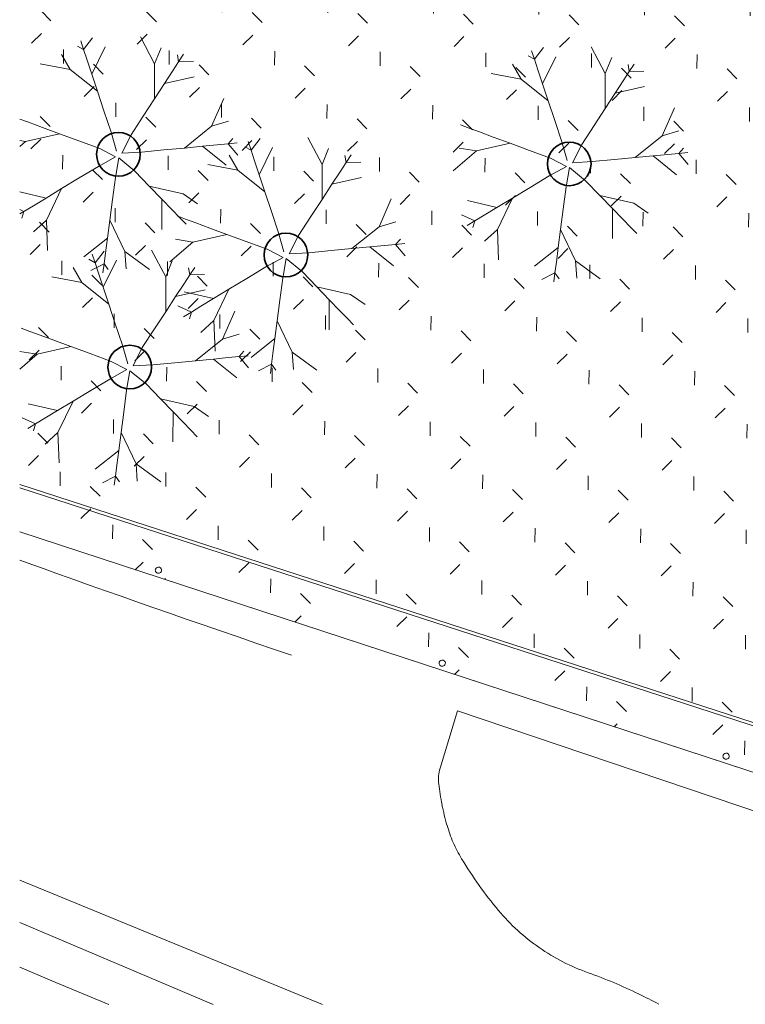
# Model space of a CAD drawing. Header units: centimetres. Extents: x -2721 to 2869, y -4046 to 286.
# Tile 1 of 29: x -2720 to -1506, y -4046 to -2397. Entities that reach past the tile are written whole.
import ezdxf

# ---------------------------------------------------------------- set-up
doc = ezdxf.new("R2010")
doc.units = ezdxf.units.CM
for name, color, linetype, lineweight, true_color in [('AB1_MAC', 7, 'Continuous', 9, 0x666666), ('AB1_VOI', 7, 'Continuous', 9, 0x666666), ('AB2_CLT', 7, 'Continuous', 9, 0x7f7fff), ('AB2_CLT_POT', 7, 'Continuous', 9, 0x7f7fff), ('AB3_VEGETATION', 7, 'Continuous', 9, 0x264c00), ('AB3_VEGETATION-1', 7, 'Continuous', 35, 0x666666), ('AB3_VEGETATION_haie_contour', 7, 'Continuous', 9, 0x264c00), ('AB3_VEGETATION_pelouse_contour', 7, 'Continuous', 9, 0x007f3f), ('AB3_VEGETATION_pelouse_surface', 7, 'Continuous', 9, 0x007f3f)]:
    doc.layers.add(name, color=color, linetype=linetype, lineweight=lineweight, true_color=true_color)

# ---------------------------------------------------------------- blocks, each defined once
blk = doc.blocks.new('site treso_dwg_200-CLO-409480-2021_015_1111_DCE_1_50_Etat actuel')
at = {"layer": 'AB2_CLT_POT'}
for start, end in [(360, 180), (180, 360)]:
    blk.add_arc((-0.6, -11.4), 5.25, start, end, dxfattribs=at)
blk = doc.blocks.new('site treso_dwg_GVJ2J_2-409498-2021_015_1111_DCE_1_50_Etat actuel')
at = {"layer": 'AB3_VEGETATION'}
for p, q in [((0.01511, 0.03786), (0.00914, 0.04916)), ((-0.00879, 0.02639), (-0.02018, 0.03548)), ((0.03897, 0.01175), (0.04408, 0.02346)), ((-0.03016, -0.02747), (-0.02968, -0.04024)), ((-0.00462, -0.03502), (-0.01455, -0.04288)), ((0.00267, -0.04064), (0.00316, -0.04794))]:
    blk.add_line(p, q, dxfattribs=at)
at = {"layer": 'AB3_VEGETATION', "flags": 128}
for points in [[(-0.01083, 0.04877), (-0.01458, 0.04387), (-0.01721, 0.04531)], [(-0.01118, 0.03358), (-0.01313, 0.03948), (-0.01458, 0.04387), (-0.01578, 0.04748)], [(-0.03274, 0.03786), (-0.02018, 0.03548), (-0.02379, 0.04185)], [(-0.00085, 0.00136), (-0.00313, 0.00929), (-0.00608, 0.01819), (-0.00879, 0.02639), (-0.01118, 0.03358), (-0.00564, 0.04498)], [(0.03512, 0.00339), (0.02758, 0.00267), (0.01897, 0.00185), (0.00964, 0.00096), (0.0014, 0.0005), (0.00526, 0.0082), (0.01038, 0.01605), (0.0151, 0.02329), (0.0151, 0.03786), (0.01784, 0.04465)], [(0.01924, 0.02963), (0.02264, 0.03484), (0.02516, 0.03871), (0.02724, 0.0419)], [(0.03133, 0.03884), (0.02516, 0.03871), (0.02464, 0.04166)], [(0.0151, 0.02329), (0.01924, 0.02963), (0.0316, 0.03241)], [(-0.04558, 0.01634), (-0.04201, 0.01502), (-0.03768, 0.01342), (-0.03185, 0.01127), (-0.02474, 0.00865), (-0.03895, 0.00541)], [(0.02758, 0.00267), (0.03897, 0.01175), (0.04598, 0.01385)], [(-0.02474, 0.00865), (-0.01663, 0.00566), (-0.00784, 0.00241), (-0.00119, -0.00103), (-0.00841, -0.00502), (-0.01643, -0.00987), (-0.02383, -0.01434)], [(-0.04618, 0.00656), (-0.03895, 0.00541), (-0.04863, -0.00292)], [(0.04789, 0.00666), (0.0459, 0.00442), (0.0413, 0.00398), (0.03512, 0.00339), (0.04499, -0.00454)], [(0.04985, -0.00032), (0.0459, 0.00442), (0.04969, 0.00479)], [(0.01809, -0.03137), (0.01814, -0.01871), (0.01287, -0.01326), (0.00687, -0.00705), (0.00007, -0.00151), (-0.00132, -0.00964), (-0.00253, -0.01894), (-0.00364, -0.02751), (-0.00462, -0.03502), (-0.00542, -0.04118), (-0.00601, -0.04576), (-0.0065, -0.04954)], [(-0.04265, -0.0154), (-0.03031, -0.01827), (-0.02383, -0.01434), (-0.03016, -0.02747), (-0.03556, -0.03241)], [(0.01287, -0.01326), (0.02708, -0.01651), (0.03309, -0.02068)], [(-0.03031, -0.01827), (-0.03563, -0.02148), (-0.03958, -0.02387), (-0.04519, -0.02131)], [(0.01814, -0.01871), (0.02246, -0.02317), (0.02567, -0.02649), (0.02831, -0.02923)], [(-0.04283, -0.02584), (-0.03958, -0.02387), (-0.04039, -0.02675)], [(-0.00364, -0.02751), (0.00267, -0.04064), (0.01296, -0.04823)], [(-0.01152, -0.04856), (-0.00601, -0.04576), (-0.00427, -0.0482)]]:
    blk.add_lwpolyline(points, dxfattribs=at)
blk = doc.blocks.new('site treso_dwg_GVJ7J_1-409503-2021_015_1111_DCE_1_50_Etat actuel')
at = {"layer": 'AB3_VEGETATION-1'}
blk.add_circle((8297.6, 5234.4), 36.5, dxfattribs=at)
blk = doc.blocks.new('site treso_dwg_GVJ7J_1-409504-2021_015_1111_DCE_1_50_Etat actuel')
at = {"layer": 'AB3_VEGETATION-1'}
blk.add_circle((7823.3, 5081.8), 36.6, dxfattribs=at)
blk = doc.blocks.new('site treso_dwg_GVJ2J_2-V3-2021_015_1111_DCE_1_50_Etat actuel')
at = {"layer": 'AB3_VEGETATION'}
for p, q in [((0.01511, 0.03786), (0.00914, 0.04916)), ((-0.00879, 0.02639), (-0.02018, 0.03548)), ((0.03897, 0.01175), (0.04408, 0.02346)), ((-0.03016, -0.02747), (-0.02968, -0.04024)), ((-0.00462, -0.03502), (-0.01455, -0.04288)), ((0.00267, -0.04064), (0.00316, -0.04794))]:
    blk.add_line(p, q, dxfattribs=at)
at = {"layer": 'AB3_VEGETATION', "flags": 128}
for points in [[(-0.01083, 0.04877), (-0.01458, 0.04387), (-0.01721, 0.04531)], [(-0.01118, 0.03358), (-0.01313, 0.03948), (-0.01458, 0.04387), (-0.01578, 0.04748)], [(-0.03274, 0.03786), (-0.02018, 0.03548), (-0.02379, 0.04185)], [(-0.00085, 0.00136), (-0.00313, 0.00929), (-0.00608, 0.01819), (-0.00879, 0.02639), (-0.01118, 0.03358), (-0.00564, 0.04498)], [(0.03512, 0.00339), (0.02758, 0.00267), (0.01897, 0.00185), (0.00964, 0.00096), (0.0014, 0.0005), (0.00526, 0.0082), (0.01038, 0.01605), (0.0151, 0.02329), (0.0151, 0.03786), (0.01784, 0.04465)], [(0.01924, 0.02963), (0.02264, 0.03484), (0.02516, 0.03871), (0.02724, 0.0419)], [(0.03133, 0.03884), (0.02516, 0.03871), (0.02464, 0.04166)], [(0.0151, 0.02329), (0.01924, 0.02963), (0.0316, 0.03241)], [(-0.04133, 0.01477), (-0.03768, 0.01342), (-0.03185, 0.01127), (-0.02474, 0.00865), (-0.03895, 0.00541)], [(0.02758, 0.00267), (0.03897, 0.01175), (0.04598, 0.01385)], [(-0.02474, 0.00865), (-0.01663, 0.00566), (-0.00784, 0.00241), (-0.00119, -0.00103), (-0.00841, -0.00502), (-0.01643, -0.00987), (-0.02383, -0.01434)], [(-0.04133, 0.00579), (-0.03895, 0.00541), (-0.04133, 0.00336)], [(0.04789, 0.00666), (0.0459, 0.00442), (0.0413, 0.00398), (0.03512, 0.00339), (0.04499, -0.00454)], [(0.04985, -0.00032), (0.0459, 0.00442), (0.04969, 0.00479)], [(0.01809, -0.03137), (0.01814, -0.01871), (0.01287, -0.01326), (0.00687, -0.00705), (0.00007, -0.00151), (-0.00132, -0.00964), (-0.00253, -0.01894), (-0.00364, -0.02751), (-0.00462, -0.03502), (-0.00542, -0.04118), (-0.00601, -0.04576), (-0.0065, -0.04954)], [(-0.04133, -0.01571), (-0.03031, -0.01827), (-0.02383, -0.01434), (-0.03016, -0.02747), (-0.03556, -0.03241)], [(0.01287, -0.01326), (0.02708, -0.01651), (0.03309, -0.02068)], [(-0.03031, -0.01827), (-0.03563, -0.02148), (-0.03958, -0.02387), (-0.04133, -0.02307)], [(0.01814, -0.01871), (0.02246, -0.02317), (0.02567, -0.02649), (0.02831, -0.02923)], [(-0.04133, -0.02494), (-0.03958, -0.02387), (-0.04039, -0.02675)], [(-0.00364, -0.02751), (0.00267, -0.04064), (0.01296, -0.04823)], [(-0.01152, -0.04856), (-0.00601, -0.04576), (-0.00427, -0.0482)]]:
    blk.add_lwpolyline(points, dxfattribs=at)
blk = doc.blocks.new('site treso_dwg_GVJ7J_1-409505-2021_015_1111_DCE_1_50_Etat actuel')
at = {"layer": 'AB3_VEGETATION-1'}
blk.add_circle((7543, 5250.4), 36.6, dxfattribs=at)
blk = doc.blocks.new('site treso_dwg_GVJ2J_2-V4-2021_015_1111_DCE_1_50_Etat actuel')
at = {"layer": 'AB3_VEGETATION'}
for p, q in [((0.01511, 0.03786), (0.00914, 0.04916)), ((-0.00879, 0.02639), (-0.02018, 0.03548)), ((0.03897, 0.01175), (0.04408, 0.02346)), ((-0.03016, -0.02747), (-0.02968, -0.04024)), ((-0.00462, -0.03502), (-0.01455, -0.04288)), ((0.00267, -0.04064), (0.00316, -0.04794))]:
    blk.add_line(p, q, dxfattribs=at)
at = {"layer": 'AB3_VEGETATION', "flags": 128}
for points in [[(-0.01083, 0.04877), (-0.01458, 0.04387), (-0.01721, 0.04531)], [(-0.01118, 0.03358), (-0.01313, 0.03948), (-0.01458, 0.04387), (-0.01578, 0.04748)], [(-0.03274, 0.03786), (-0.02018, 0.03548), (-0.02379, 0.04185)], [(-0.00085, 0.00136), (-0.00313, 0.00929), (-0.00608, 0.01819), (-0.00879, 0.02639), (-0.01118, 0.03358), (-0.00564, 0.04498)], [(0.03512, 0.00339), (0.02758, 0.00267), (0.01897, 0.00185), (0.00964, 0.00096), (0.0014, 0.0005), (0.00526, 0.0082), (0.01038, 0.01605), (0.0151, 0.02329), (0.0151, 0.03786), (0.01784, 0.04465)], [(0.01924, 0.02963), (0.02264, 0.03484), (0.02516, 0.03871), (0.02724, 0.0419)], [(0.03133, 0.03884), (0.02516, 0.03871), (0.02464, 0.04166)], [(0.0151, 0.02329), (0.01924, 0.02963), (0.0316, 0.03241)], [(-0.04558, 0.01634), (-0.04201, 0.01502), (-0.03768, 0.01342), (-0.03185, 0.01127), (-0.02474, 0.00865), (-0.03895, 0.00541)], [(0.02758, 0.00267), (0.03897, 0.01175), (0.04598, 0.01385)], [(-0.02474, 0.00865), (-0.01663, 0.00566), (-0.00784, 0.00241), (-0.00119, -0.00103), (-0.00841, -0.00502), (-0.01643, -0.00987), (-0.02383, -0.01434)], [(-0.04618, 0.00656), (-0.03895, 0.00541), (-0.04623, -0.00086)], [(0.04789, 0.00666), (0.0459, 0.00442), (0.0413, 0.00398), (0.03512, 0.00339), (0.04499, -0.00454)], [(0.04985, -0.00032), (0.0459, 0.00442), (0.04969, 0.00479)], [(0.01809, -0.03137), (0.01814, -0.01871), (0.01287, -0.01326), (0.00687, -0.00705), (0.00007, -0.00151), (-0.00132, -0.00964), (-0.00253, -0.01894), (-0.00364, -0.02751), (-0.00462, -0.03502), (-0.00542, -0.04118), (-0.00601, -0.04576), (-0.0065, -0.04954)], [(-0.04265, -0.0154), (-0.03031, -0.01827), (-0.02383, -0.01434), (-0.03016, -0.02747), (-0.03556, -0.03241)], [(0.01287, -0.01326), (0.02708, -0.01651), (0.03309, -0.02068)], [(-0.03031, -0.01827), (-0.03563, -0.02148), (-0.03958, -0.02387), (-0.04519, -0.02131)], [(0.01814, -0.01871), (0.02246, -0.02317), (0.02567, -0.02649), (0.02831, -0.02923)], [(-0.04283, -0.02584), (-0.03958, -0.02387), (-0.04039, -0.02675)], [(-0.00364, -0.02751), (0.00267, -0.04064), (0.01296, -0.04823)], [(-0.01152, -0.04856), (-0.00601, -0.04576), (-0.00427, -0.0482)]]:
    blk.add_lwpolyline(points, dxfattribs=at)
blk = doc.blocks.new('site treso_dwg_GVJ7J_1-409506-2021_015_1111_DCE_1_50_Etat actuel')
at = {"layer": 'AB3_VEGETATION-1'}
blk.add_circle((7561.9, 4894.1), 36.5, dxfattribs=at)
blk = doc.blocks.new('site treso_dwg-409476-2021_015_1111_DCE_1_50_Etat actuel')
at = {"layer": 'AB3_VEGETATION_pelouse_surface'}
h = blk.add_hatch(dxfattribs=at)
h.set_pattern_fill('FP_2', color=256, style=0, pattern_type=2)
h.set_pattern_definition([(89.567, (-40335746.12, -17086458.89), (-87.71750986, 89.0534421), [23.437, -153.339]), (44.567, (-40335746.12, -17086458.89), (-87.71785487, 89.05379237), [23.438, -101.563]), (134.567, (-40335746.12, -17086458.89), (-89.05379237, -87.71785487), [23.437, -101.562])])
h.paths.add_polyline_path([(12967.2, 3826.8), (12967.2, 4231), (12949, 4219.2), (12785.3, 4101), (12696.9, 4030.8), (12600.7, 3932.7), (12250, 4046.3), (12288.5, 4164.5), (12294.4, 4187), (12299.5, 4209.7), (12303.7, 4232.6), (12307.2, 4255.7), (12310, 4281.7), (12311.8, 4307.8), (12312.5, 4333.9), (12312.2, 4360.1), (12310.8, 4386.2), (12308.3, 4412.2), (12304.1, 4427.9), (12298.7, 4443.1), (12292.1, 4457.9), (12284.4, 4472.1), (12275.6, 4485.7), (12265.8, 4498.6), (12255.1, 4510.7), (12243.4, 4522), (12230.9, 4532.3), (12217.7, 4541.6), (12203.8, 4549.8), (12189.3, 4557), (12174.3, 4563.1), (12158.8, 4567.9), (12143.1, 4571.6), (12126, 4574.1), (12110.2, 4575.3), (12109.4, 4575.3), (12098.3, 4542.3), (12093, 4544), (12092, 4541.2), (12097.3, 4539.4), (12069.6, 4456.9), (12064.2, 4458.8), (12063.2, 4455.9), (12068.7, 4454.1), (12041, 4371.6), (12035.4, 4373.5), (12034.4, 4370.7), (12040, 4368.8), (11987.9, 4213.7), (11831.5, 4265.2), (11833.3, 4270.8), (11830.5, 4271.7), (11828.7, 4266.1), (11745.8, 4292.7), (11747.6, 4298.3), (11744.8, 4299.2), (11743, 4293.6), (11660, 4319.6), (11661.8, 4325.3), (11658.9, 4326.2), (11657.1, 4320.5), (11574, 4345.9), (11575.7, 4351.6), (11572.8, 4352.4), (11571.1, 4346.8), (11487.8, 4371.6), (11489.4, 4377.3), (11486.6, 4378.1), (11484.9, 4372.5), (11401.4, 4396.7), (11403, 4402.4), (11400.1, 4403.1), (11398.5, 4397.5), (11314.8, 4421.1), (11316.4, 4426.8), (11313.5, 4427.6), (11311.9, 4421.9), (11300.4, 4425.1), (11243.5, 4204.4), (10740.9, 4334.5), (10742.3, 4340.7), (10731.4, 4343.5), (10776.6, 4558.2), (10700.7, 4575.5), (10702, 4581.2), (10699.1, 4581.8), (10697.8, 4576.1), (10612.9, 4594.9), (10614.1, 4600.7), (10611.2, 4601.3), (10610, 4595.5), (10524.9, 4613.7), (10526.1, 4619.4), (10523.2, 4620), (10522, 4614.3), (10436.8, 4631.8), (10438, 4637.6), (10435, 4638.1), (10433.9, 4632.4), (10348.5, 4649.3), (10349.7, 4655.1), (10346.7, 4655.6), (10345.6, 4649.9), (10260.2, 4666.2), (10261.3, 4672), (10258.3, 4672.5), (10257.3, 4666.7), (10171.7, 4682.4), (10172.8, 4688.2), (10169.8, 4688.7), (10168.8, 4682.9), (10083.1, 4698), (10084.1, 4703.8), (10081.2, 4704.3), (10080.2, 4698.5), (9994.4, 4713), (9995.4, 4718.8), (9992.4, 4719.3), (9991.5, 4713.4), (9905.6, 4727.3), (9906.5, 4733.1), (9903.6, 4733.6), (9902.7, 4727.7), (9816.7, 4741), (9817.6, 4746.8), (9814.6, 4747.3), (9813.8, 4741.4), (9727.7, 4754), (9728.5, 4759.9), (9725.6, 4760.3), (9724.7, 4754.4), (9638.6, 4766.4), (9639.4, 4772.3), (9636.4, 4772.7), (9635.6, 4766.8), (9549.4, 4778.2), (9550.2, 4784.1), (9547.2, 4784.4), (9546.5, 4778.6), (9460.1, 4789.3), (9460.9, 4795.2), (9457.9, 4795.5), (9457.2, 4789.7), (9370.8, 4799.8), (9371.5, 4805.7), (9368.5, 4806), (9367.8, 4800.1), (9281.4, 4809.6), (9282, 4815.5), (9279, 4815.8), (9278.4, 4810), (9191.9, 4818.8), (9192.5, 4824.7), (9189.5, 4825), (9188.9, 4819.1), (9102.3, 4827.4), (9102.9, 4833.3), (9101.4, 4833.5), (9101.4, 4833.4), (9099.9, 4833.5), (9099.4, 4827.7), (9012.7, 4835.3), (9013.2, 4841.2), (9011.8, 4841.4), (9011.7, 4841.3), (9010.2, 4841.4), (9009.8, 4835.6), (8923.1, 4842.6), (8923.5, 4848.5), (8920.5, 4848.6), (8920.1, 4842.8), (8833.3, 4849.2), (8833.8, 4855.1), (8830.8, 4855.3), (8830.4, 4849.4), (8667.5, 4860.3), (8677.8, 5026), (8683.7, 5025.6), (8683.8, 5028.6), (8678, 5028.9), (8683.4, 5115.8), (8689.3, 5115.4), (8689.4, 5118.4), (8683.6, 5118.8), (8689, 5205.6), (8694.9, 5205.2), (8695, 5208.2), (8689.2, 5208.6), (8694.5, 5295.4), (8700.5, 5295.1), (8700.6, 5298.1), (8694.7, 5298.4), (8700.1, 5385.3), (8706, 5384.9), (8706.1, 5387.9), (8700.3, 5388.3), (8705.7, 5475.1), (8711.6, 5474.7), (8711.7, 5477.7), (8705.9, 5478.1), (8711.3, 5564.9), (8717.2, 5564.5), (8717.3, 5567), (8711.5, 5567.5), (8713.2, 5590.4), (8790.3, 5584.6), (8791.5, 5604.7), (9031.5, 5631.6), (9038, 5710.5), (9037.8, 5710.5), (9037.8, 5710.4), (9036.3, 5710.5), (9035.8, 5704.6), (8949.1, 5711.4), (8949.5, 5717.3), (8946.9, 5717.4), (8946.5, 5711.6), (8859.7, 5717.9), (8860.2, 5723.7), (8858.7, 5723.8), (8858.6, 5723.9), (8858.6, 5723.9), (8858.5, 5723.8), (8857, 5723.8), (8856.7, 5718), (8769.8, 5723.7), (8770.2, 5729.5), (8767.2, 5729.7), (8766.8, 5723.8), (8680, 5728.9), (8680.3, 5734.8), (8677.4, 5734.9), (8677.1, 5729), (8590.2, 5733.4), (8590.5, 5739.3), (8587.5, 5739.4), (8587.3, 5733.6), (8500.3, 5737.4), (8500.6, 5743.3), (8497.6, 5743.4), (8497.4, 5737.5), (8410.5, 5740.7), (8410.7, 5746.6), (8407.7, 5746.7), (8407.5, 5740.8), (8320.5, 5743.4), (8320.7, 5749.3), (8317.7, 5749.4), (8317.6, 5743.5), (8230.6, 5745.5), (8230.6, 5751.4), (8227.8, 5751.5), (8227.7, 5745.6), (8140.7, 5747), (8140.7, 5752.9), (8137.9, 5752.9), (8137.8, 5747), (8050.8, 5747.8), (8050.8, 5753.7), (8047.8, 5753.7), (8047.8, 5747.8), (7960.8, 5748), (7960.8, 5753.9), (7957.7, 5753.8), (7957.7, 5747.9), (7870.8, 5747.5), (7870.7, 5753.4), (7869.2, 5753.4), (7869.2, 5753.5), (7867.7, 5753.4), (7867.7, 5747.5), (7703.1, 5745.6), (7700.6, 5912.9), (7706.5, 5913), (7706.5, 5916), (7700.5, 5915.9), (7699.2, 6002.9), (7705.1, 6003), (7705.1, 6006), (7699.1, 6005.9), (7697.8, 6092.9), (7703.7, 6093), (7703.7, 6096), (7697.8, 6095.9), (7696.4, 6182.9), (7702.4, 6183), (7702.3, 6186), (7696.4, 6185.9), (7695, 6272.9), (7701, 6273), (7700.9, 6276), (7695, 6275.9), (7693.7, 6362.9), (7699.6, 6363), (7699.6, 6366), (7693.6, 6365.9), (7691.7, 6492.8), (7676.7, 6493.3), (7658.1, 6495), (7639.7, 6497.6), (7601.9, 6399), (7570.8, 6315), (7538.1, 6223.1), (7506.5, 6130.8), (7475.9, 6038.1), (7446.5, 5945.1), (7418.2, 5851.7), (7391.1, 5758), (7377.7, 5709.6), (7377.7, 4618.1), (8967.8, 4096.8), (9816, 3826.8), (12731.2, 3826.8)])
at = {"layer": 'AB1_VOI'}
for p, q in [((7377.7, 4034.8), (7884.4, 3826.8)), ((7701.8, 3826.8), (7377.7, 3963.9))]:
    blk.add_line(p, q, dxfattribs=at)
at = {"layer": 'AB1_VOI', "flags": 128}
for points in [[(7377.7, 4570.7), (7391.9, 4565.6), (7418.4, 4556.1), (7444.4, 4546.8), (7470.2, 4537.6), (7495.9, 4528.5), (7521.6, 4519.3), (7547.6, 4510.2), (7573.9, 4500.9), (7600.7, 4491.5), (7628.2, 4481.9), (7656.3, 4472.1), (7684.9, 4462.2), (7714, 4452.2), (7743.3, 4442.1), (7773, 4431.9), (7802.8, 4421.8), (7832.8, 4411.7)], [(8081.3, 4222.2), (8110.4, 4318.3), (9566.2, 3826.8)], [(7526.9, 3826.8), (7431.6, 3866.3), (7377.7, 3888.8)]]:
    blk.add_lwpolyline(points, dxfattribs=at)
at = {"layer": 'AB1_VOI'}
for centre, radius, start, end in [((8139.9, 4204.2), 61.3, 162.8652, 175.1532), ((8140.4, 4204.1), 61.8, 175.1842, 181.2669), ((8139.2, 4204.1), 60.6, 181.2664, 187.4718), ((8527.2, 4250.2), 451.3, 186.8634, 191.3704), ((8525.5, 4249.8), 449.7, 191.3704, 195.8774), ((8311, 4188.2), 226.4, 195.7171, 203.5361), ((8310.3, 4187.9), 225.7, 203.5362, 211.3551), ((8711, 4429.3), 693.5, 211.1599, 215.556), ((8711, 4429.2), 693.5, 215.556, 219.9521), ((8445.3, 4206.7), 346.9, 219.9543, 235.2143), ((8445.3, 4206.7), 346.9, 235.2143, 250.4743), ((8045, 3083.4), 845.6, 64.1473, 70.3459), ((8045.2, 3083.9), 845, 61.5517, 64.1473)]:
    blk.add_arc(centre, radius, start, end, dxfattribs=at)
at = {"layer": 'AB2_CLT', "flags": 128}
blk.add_lwpolyline([(9816, 3826.8), (8962.8, 4098.4), (7377.7, 4618.1)], dxfattribs=at)
at = {"layer": 'AB3_VEGETATION', "flags": 128}
blk.add_lwpolyline([(10109.9, 3826.8), (9030.1, 4160.9), (7377.7, 4697.7)], dxfattribs=at)
at = {"layer": 'AB3_VEGETATION_haie_contour', "flags": 128}
blk.add_lwpolyline([(10093.7, 3826.8), (9039.2, 4152.7), (7377.7, 4691.9)], dxfattribs=at)
at = {"layer": 'AB3_VEGETATION_pelouse_contour', "flags": 128}
blk.add_lwpolyline([(9816, 3826.8), (8967.8, 4096.8), (7377.7, 4618.1)], dxfattribs=at)
for name, p, xscale, yscale, zscale, rotation in [('site treso_dwg_GVJ2J_2-V3-2021_015_1111_DCE_1_50_Etat actuel', (7543.1, 5250.3), 4001.690495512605, 4001.690495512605, 4001.690495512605, 359.9999940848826), ('site treso_dwg_GVJ2J_2-409498-2021_015_1111_DCE_1_50_Etat actuel', (8297.7, 5234.4), 3991.724663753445, 3991.724663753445, 3991.724663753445, 359.9999940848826), ('site treso_dwg_GVJ2J_2-409498-2021_015_1111_DCE_1_50_Etat actuel', (7823.4, 5081.8), 4000.710654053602, 4000.710654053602, 4000.710654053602, 359.9999940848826), ('site treso_dwg_GVJ2J_2-V4-2021_015_1111_DCE_1_50_Etat actuel', (7562, 4894), 3987.186809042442, 3987.186809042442, 3987.186809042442, 359.9999941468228)]:
    blk.add_blockref(name, p, dxfattribs=dict(xscale=xscale, yscale=yscale, zscale=zscale, rotation=rotation))
for name in ['site treso_dwg_GVJ7J_1-409505-2021_015_1111_DCE_1_50_Etat actuel', 'site treso_dwg_GVJ7J_1-409503-2021_015_1111_DCE_1_50_Etat actuel', 'site treso_dwg_GVJ7J_1-409504-2021_015_1111_DCE_1_50_Etat actuel', 'site treso_dwg_GVJ7J_1-409506-2021_015_1111_DCE_1_50_Etat actuel']:
    blk.add_blockref(name, (0, 0))
at = {"rotation": 161.8474405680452}
for p in [(7605.8, 4543.3), (8080.9, 4387.6), (8556.1, 4231.8)]:
    blk.add_blockref('site treso_dwg_200-CLO-409480-2021_015_1111_DCE_1_50_Etat actuel', p, dxfattribs=at)

msp = doc.modelspace()

# ---------------------------------------------------------------- block references
at = {"layer": 'AB1_MAC'}
msp.add_blockref('site treso_dwg-409476-2021_015_1111_DCE_1_50_Etat actuel', (-10098.1, -7872.7), dxfattribs=at)

doc.saveas('drawing.dxf')
